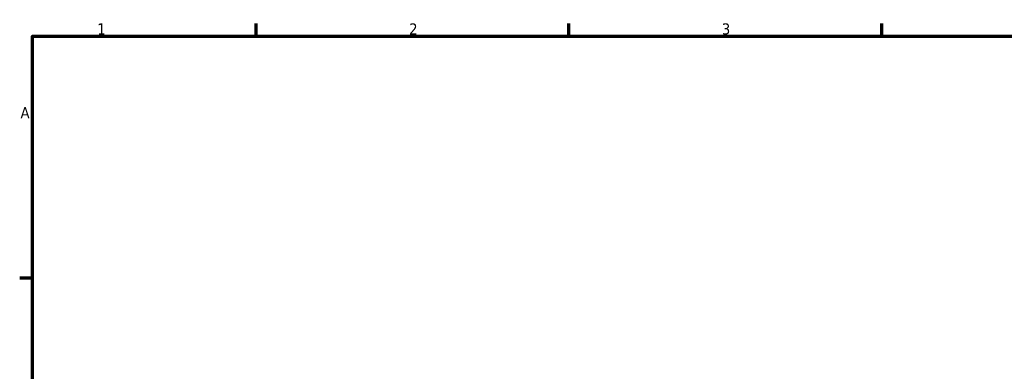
# Model space of a CAD drawing. Header units: millimetres. Extents: x -42 to 1051, y -95 to 1093.
# Tile 5 of 8: x 17 to 238, y 499 to 578. Entities that reach past the tile are written whole.
import ezdxf

# ---------------------------------------------------------------- set-up
doc = ezdxf.new("R2010")
doc.units = ezdxf.units.MM
doc.layers.add('Border (ISO)', color=7, linetype='Continuous', lineweight=70)
doc.styles.add('Note Text (ISO)', font='tahoma.ttf')

# ---------------------------------------------------------------- blocks, each defined once
blk = doc.blocks.new('Borders Default Border')
at = {"layer": 'Border (ISO)'}
for p, q in [((70.08, 574), (70.08, 576.9)), ((140.17, 574), (140.17, 576.9)), ((210.25, 574), (210.25, 576.9)), ((20, 519.75), (17.1, 519.75))]:
    blk.add_line(p, q, dxfattribs=at)
at = {"layer": 'Border (ISO)', "flags": 128}
blk.add_lwpolyline([(20, 20), (20, 574), (821, 574), (821, 20), (20, 20)], dxfattribs=at)
at = {"layer": 'Border (ISO)', "color": 232, "true_color": 0xca0064, "char_height": 2.5, "attachment_point": 7, "style": 'Note Text (ISO)'}
for s, insert in [('1', (34.48, 574.4)), ('2', (104.37, 574.4)), ('3', (174.43, 574.35)), ('A', (17.29, 555.62))]:
    blk.add_mtext(s, dxfattribs=dict(at, insert=insert))

msp = doc.modelspace()

# ---------------------------------------------------------------- block references
msp.add_blockref('Borders Default Border', (0, 0))

doc.saveas('drawing.dxf')
